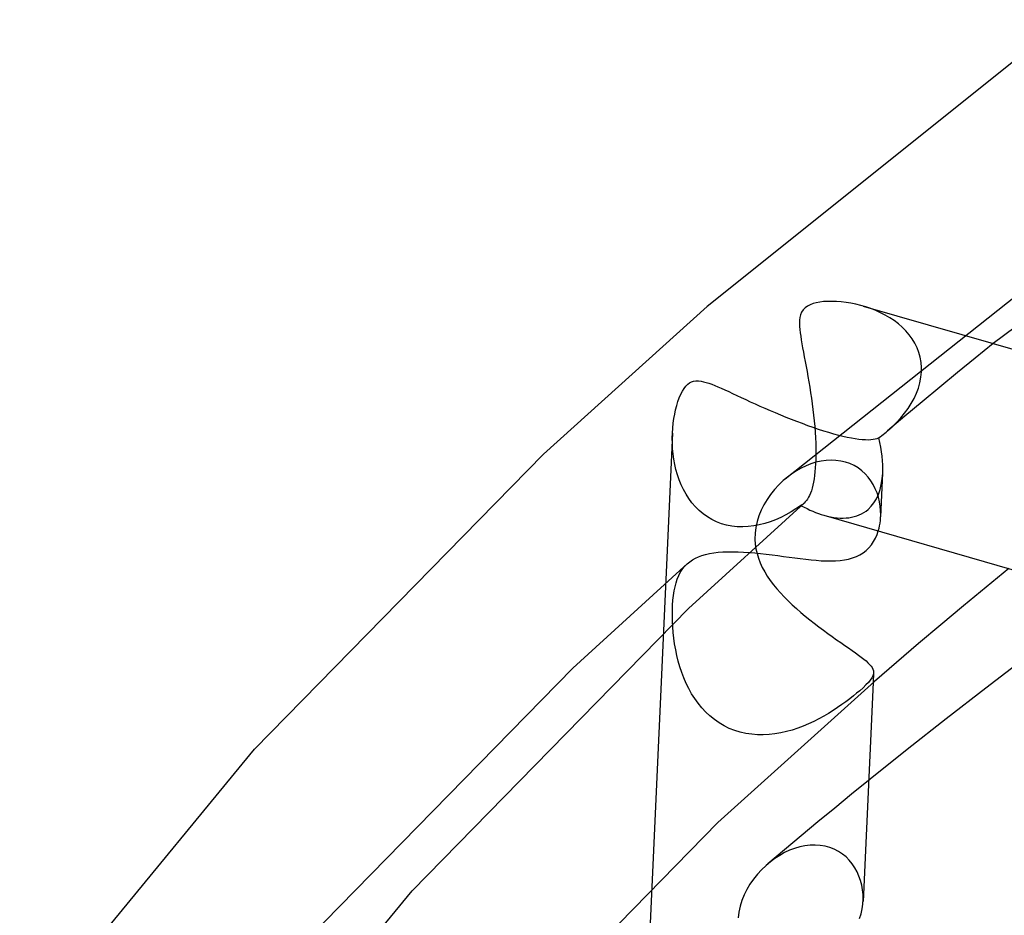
# Model space of a CAD drawing. Header units: millimetres. Extents: x -200 to 200, y -101 to 238.
# Tile 21 of 65: x -171 to -152, y 181 to 198. Entities that reach past the tile are written whole.
import ezdxf

# ---------------------------------------------------------------- set-up
doc = ezdxf.new("R2010")
doc.units = ezdxf.units.MM
doc.layers.add('HIDDEN', color=7, linetype='Continuous')
doc.layers.add('THICK', color=7, linetype='Continuous')

msp = doc.modelspace()

# ---------------------------------------------------------------- linework, layer by layer
at = {"layer": 'HIDDEN'}
for p, q in [((-150.464, 193.383), (-156.154, 188.873)), ((-154.628, 192.124), (-154.722, 192.151)), ((-154.534, 192.092), (-154.628, 192.124)), ((-154.441, 192.056), (-154.534, 192.092)), ((-154.351, 192.015), (-154.441, 192.056)), ((-154.262, 191.969), (-154.351, 192.015)), ((-154.176, 191.919), (-154.262, 191.969)), ((-154.094, 191.864), (-154.176, 191.919)), ((-154.015, 191.805), (-154.094, 191.864)), ((-153.942, 191.741), (-154.015, 191.805)), ((-153.873, 191.672), (-153.942, 191.741)), ((-153.81, 191.599), (-153.873, 191.672)), ((-153.753, 191.522), (-153.81, 191.599)), ((-153.704, 191.44), (-153.753, 191.522)), ((-153.661, 191.354), (-153.704, 191.44)), ((-153.627, 191.265), (-153.661, 191.354)), ((-152.227, 191.431), (-152.564, 191.158)), ((-153.602, 191.173), (-153.627, 191.265)), ((-153.585, 191.077), (-153.602, 191.173)), ((-152.564, 191.158), (-152.899, 190.884)), ((-153.577, 190.979), (-153.585, 191.077)), ((-153.577, 190.965), (-153.577, 190.979)), ((-153.577, 190.951), (-153.577, 190.965)), ((-153.607, 190.693), (-153.588, 190.794)), ((-153.588, 190.794), (-153.578, 190.895)), ((-153.578, 190.895), (-153.577, 190.909)), ((-153.577, 190.937), (-153.577, 190.951)), ((-153.577, 190.923), (-153.577, 190.937)), ((-153.577, 190.909), (-153.577, 190.923)), ((-152.899, 190.884), (-153.232, 190.609)), ((-158.061, 190.585), (-158.028, 190.627)), ((-158.028, 190.627), (-157.993, 190.662)), ((-157.993, 190.662), (-157.959, 190.687)), ((-157.959, 190.687), (-157.922, 190.707)), ((-157.922, 190.707), (-157.881, 190.72)), ((-157.881, 190.72), (-157.837, 190.727)), ((-157.837, 190.727), (-157.789, 190.727)), ((-157.789, 190.727), (-157.741, 190.721)), ((-157.741, 190.721), (-157.692, 190.711)), ((-157.692, 190.711), (-157.643, 190.698)), ((-157.643, 190.698), (-157.592, 190.681)), ((-157.592, 190.681), (-157.539, 190.662)), ((-157.539, 190.662), (-157.482, 190.64)), ((-157.482, 190.64), (-157.422, 190.614)), ((-157.422, 190.614), (-157.358, 190.587)), ((-153.673, 190.492), (-153.635, 190.592)), ((-153.635, 190.592), (-153.607, 190.693)), ((-153.232, 190.609), (-153.563, 190.334)), ((-158.177, 190.336), (-158.151, 190.407)), ((-158.151, 190.407), (-158.123, 190.473)), ((-158.123, 190.473), (-158.093, 190.533)), ((-158.093, 190.533), (-158.061, 190.585)), ((-157.358, 190.587), (-157.29, 190.556)), ((-157.29, 190.556), (-157.219, 190.524)), ((-157.219, 190.524), (-157.144, 190.489)), ((-157.144, 190.489), (-157.065, 190.453)), ((-157.065, 190.453), (-156.983, 190.414)), ((-156.983, 190.414), (-156.898, 190.375)), ((-153.718, 190.394), (-153.673, 190.492)), ((-158.221, 190.181), (-158.2, 190.26)), ((-158.2, 190.26), (-158.177, 190.336)), ((-156.898, 190.375), (-156.81, 190.334)), ((-156.81, 190.334), (-156.72, 190.294)), ((-156.72, 190.294), (-156.628, 190.252)), ((-156.628, 190.252), (-156.534, 190.21)), ((-153.563, 190.334), (-153.892, 190.059)), ((-153.831, 190.204), (-153.771, 190.298)), ((-153.771, 190.298), (-153.718, 190.394)), ((-158.253, 190.015), (-158.238, 190.099)), ((-158.238, 190.099), (-158.221, 190.181)), ((-156.534, 190.21), (-156.438, 190.169)), ((-156.438, 190.169), (-156.34, 190.127)), ((-156.34, 190.127), (-156.241, 190.085)), ((-156.241, 190.085), (-156.14, 190.044)), ((-156.14, 190.044), (-156.038, 190.003)), ((-153.892, 190.059), (-154.219, 189.782)), ((-153.97, 190.026), (-153.898, 190.114)), ((-153.898, 190.114), (-153.831, 190.204)), ((-158.275, 189.833), (-158.265, 189.926)), ((-158.265, 189.926), (-158.253, 190.015)), ((-156.038, 190.003), (-155.936, 189.963)), ((-155.936, 189.963), (-155.834, 189.925)), ((-155.834, 189.925), (-155.731, 189.887)), ((-155.731, 189.887), (-155.629, 189.851)), ((-155.629, 189.851), (-155.528, 189.817)), ((-154.219, 189.782), (-154.131, 189.86)), ((-154.131, 189.86), (-154.048, 189.941)), ((-154.048, 189.941), (-153.97, 190.026)), ((-158.281, 189.739), (-158.673, 181.171)), ((-158.283, 189.644), (-158.281, 189.737)), ((-158.281, 189.737), (-158.275, 189.833)), ((-155.528, 189.817), (-155.429, 189.785)), ((-155.429, 189.785), (-155.333, 189.756)), ((-155.333, 189.756), (-155.239, 189.729)), ((-155.239, 189.729), (-155.148, 189.704)), ((-155.148, 189.704), (-155.062, 189.683)), ((-155.062, 189.683), (-154.979, 189.665)), ((-154.979, 189.665), (-154.902, 189.649)), ((-154.387, 189.651), (-154.358, 189.672)), ((-154.358, 189.672), (-154.329, 189.693)), ((-154.329, 189.693), (-154.301, 189.715)), ((-154.301, 189.715), (-154.273, 189.737)), ((-154.273, 189.737), (-154.246, 189.759)), ((-154.246, 189.759), (-154.219, 189.782)), ((-158.282, 189.548), (-158.283, 189.644)), ((-158.277, 189.45), (-158.282, 189.548)), ((-154.902, 189.649), (-154.829, 189.637)), ((-154.829, 189.637), (-154.76, 189.627)), ((-154.76, 189.627), (-154.697, 189.621)), ((-154.697, 189.621), (-154.638, 189.617)), ((-154.638, 189.617), (-154.584, 189.616)), ((-154.584, 189.616), (-154.536, 189.618)), ((-154.536, 189.618), (-154.492, 189.623)), ((-154.492, 189.623), (-154.452, 189.63)), ((-154.452, 189.63), (-154.417, 189.639)), ((-154.417, 189.639), (-154.387, 189.651)), ((-158.268, 189.351), (-158.277, 189.45)), ((-158.255, 189.251), (-158.268, 189.351)), ((-158.237, 189.15), (-158.255, 189.251)), ((-158.214, 189.051), (-158.237, 189.15)), ((-155.758, 189.123), (-155.849, 189.079)), ((-155.665, 189.159), (-155.758, 189.123)), ((-155.57, 189.189), (-155.665, 189.159)), ((-155.475, 189.21), (-155.57, 189.189)), ((-155.38, 189.224), (-155.475, 189.21)), ((-155.286, 189.229), (-155.38, 189.224)), ((-155.193, 189.226), (-155.286, 189.229)), ((-155.102, 189.213), (-155.193, 189.226)), ((-155.014, 189.193), (-155.102, 189.213)), ((-154.93, 189.164), (-155.014, 189.193)), ((-154.851, 189.127), (-154.93, 189.164)), ((-154.776, 189.082), (-154.851, 189.127)), ((-158.186, 188.953), (-158.214, 189.051)), ((-158.154, 188.858), (-158.186, 188.953)), ((-156.025, 188.973), (-156.108, 188.911)), ((-155.938, 189.029), (-156.025, 188.973)), ((-155.849, 189.079), (-155.938, 189.029)), ((-154.707, 189.03), (-154.776, 189.082)), ((-154.643, 188.972), (-154.707, 189.03)), ((-154.585, 188.909), (-154.643, 188.972)), ((-154.311, 188.985), (-154.349, 188.157)), ((-158.116, 188.764), (-158.154, 188.858)), ((-158.073, 188.674), (-158.116, 188.764)), ((-156.274, 188.762), (-156.353, 188.676)), ((-156.189, 188.843), (-156.274, 188.762)), ((-156.108, 188.911), (-156.189, 188.843)), ((-154.534, 188.84), (-154.585, 188.909)), ((-154.489, 188.767), (-154.534, 188.84)), ((-154.45, 188.69), (-154.489, 188.767)), ((-158.024, 188.586), (-158.073, 188.674)), ((-157.971, 188.503), (-158.024, 188.586)), ((-156.427, 188.584), (-156.494, 188.488)), ((-156.353, 188.676), (-156.427, 188.584)), ((-154.417, 188.61), (-154.45, 188.69)), ((-154.391, 188.528), (-154.417, 188.61)), ((-157.912, 188.423), (-157.971, 188.503)), ((-157.847, 188.349), (-157.912, 188.423)), ((-156.553, 188.388), (-156.605, 188.284)), ((-156.494, 188.488), (-156.553, 188.388)), ((-155.859, 188.376), (-155.948, 188.313)), ((-155.848, 188.381), (-155.859, 188.376)), ((-155.837, 188.387), (-155.848, 188.381)), ((-155.826, 188.393), (-155.837, 188.387)), ((-155.815, 188.401), (-155.826, 188.393)), ((-155.805, 188.409), (-155.815, 188.401)), ((-155.795, 188.417), (-155.805, 188.409)), ((-154.371, 188.445), (-154.391, 188.528)), ((-154.357, 188.36), (-154.371, 188.445)), ((-154.349, 188.276), (-154.357, 188.36)), ((-157.777, 188.279), (-157.847, 188.349)), ((-157.701, 188.216), (-157.777, 188.279)), ((-157.621, 188.159), (-157.701, 188.216)), ((-156.649, 188.178), (-156.683, 188.069)), ((-156.605, 188.284), (-156.649, 188.178)), ((-156.137, 188.199), (-156.234, 188.149)), ((-156.041, 188.254), (-156.137, 188.199)), ((-155.948, 188.313), (-156.041, 188.254)), ((-154.35, 188.14), (-154.348, 188.191)), ((-154.348, 188.191), (-154.349, 188.276)), ((-157.536, 188.108), (-157.621, 188.159)), ((-157.447, 188.066), (-157.536, 188.108)), ((-157.354, 188.03), (-157.447, 188.066)), ((-157.257, 188.003), (-157.354, 188.03)), ((-157.157, 187.984), (-157.257, 188.003)), ((-156.745, 187.987), (-156.849, 187.974)), ((-156.641, 188.006), (-156.745, 187.987)), ((-156.683, 188.069), (-156.707, 187.958)), ((-156.537, 188.033), (-156.641, 188.006)), ((-156.435, 188.066), (-156.537, 188.033)), ((-156.334, 188.105), (-156.435, 188.066)), ((-156.234, 188.149), (-156.334, 188.105)), ((-154.38, 187.942), (-154.369, 187.991)), ((-154.369, 187.991), (-154.36, 188.04)), ((-154.36, 188.04), (-154.354, 188.09)), ((-154.354, 188.09), (-154.35, 188.14)), ((-157.056, 187.973), (-157.157, 187.984)), ((-156.953, 187.97), (-157.056, 187.973)), ((-156.849, 187.974), (-156.953, 187.97)), ((-156.721, 187.848), (-156.724, 187.737)), ((-156.707, 187.958), (-156.721, 187.848)), ((-154.393, 187.893), (-154.38, 187.942)), ((-156.724, 187.737), (-156.718, 187.645)), ((-156.718, 187.645), (-156.705, 187.554)), ((-157.724, 187.428), (-157.655, 187.448)), ((-157.655, 187.448), (-157.581, 187.465)), ((-157.581, 187.465), (-157.502, 187.479)), ((-157.502, 187.479), (-157.418, 187.489)), ((-157.418, 187.489), (-157.33, 187.496)), ((-157.33, 187.496), (-157.237, 187.499)), ((-157.237, 187.499), (-157.141, 187.5)), ((-157.141, 187.5), (-157.041, 187.498)), ((-157.041, 187.498), (-156.938, 187.493)), ((-156.938, 187.493), (-156.833, 187.486)), ((-156.705, 187.554), (-156.684, 187.464)), ((-156.684, 187.464), (-156.657, 187.376)), ((-160.165, 185.299), (-157.996, 187.278)), ((-158.059, 187.214), (-158.016, 187.26)), ((-158.001, 187.274), (-157.954, 187.312)), ((-157.954, 187.312), (-157.904, 187.346)), ((-157.904, 187.346), (-157.848, 187.377)), ((-157.848, 187.377), (-157.789, 187.404)), ((-157.789, 187.404), (-157.724, 187.428)), ((-156.657, 187.376), (-156.624, 187.289)), ((-156.624, 187.289), (-156.584, 187.204)), ((-158.163, 187.049), (-158.132, 187.109)), ((-158.132, 187.109), (-158.098, 187.164)), ((-158.098, 187.164), (-158.059, 187.214)), ((-156.584, 187.204), (-156.539, 187.12)), ((-156.539, 187.12), (-156.489, 187.038)), ((-158.232, 186.84), (-158.212, 186.915)), ((-158.212, 186.915), (-158.189, 186.985)), ((-158.189, 186.985), (-158.163, 187.049)), ((-156.489, 187.038), (-156.434, 186.958)), ((-156.434, 186.958), (-156.374, 186.878)), ((-156.374, 186.878), (-156.31, 186.8)), ((-158.261, 186.674), (-158.248, 186.76)), ((-158.248, 186.76), (-158.232, 186.84)), ((-156.31, 186.8), (-156.243, 186.723)), ((-156.243, 186.723), (-156.172, 186.647)), ((-158.278, 186.488), (-158.271, 186.583)), ((-158.271, 186.583), (-158.261, 186.674)), ((-156.172, 186.647), (-156.097, 186.572)), ((-156.097, 186.572), (-156.02, 186.498)), ((-158.282, 186.388), (-158.278, 186.488)), ((-158.282, 186.288), (-158.282, 186.388)), ((-156.02, 186.498), (-155.94, 186.426)), ((-155.94, 186.426), (-155.858, 186.354)), ((-155.858, 186.354), (-155.774, 186.284)), ((-158.28, 186.186), (-158.282, 186.288)), ((-158.274, 186.081), (-158.28, 186.186)), ((-155.774, 186.284), (-155.689, 186.216)), ((-155.689, 186.216), (-155.603, 186.148)), ((-155.603, 186.148), (-155.517, 186.082)), ((-158.266, 185.975), (-158.274, 186.081)), ((-158.254, 185.867), (-158.266, 185.975)), ((-155.517, 186.082), (-155.431, 186.018)), ((-155.431, 186.018), (-155.346, 185.956)), ((-155.346, 185.956), (-155.262, 185.897)), ((-158.239, 185.759), (-158.254, 185.867)), ((-158.22, 185.65), (-158.239, 185.759)), ((-155.262, 185.897), (-155.18, 185.839)), ((-155.18, 185.839), (-155.101, 185.784)), ((-155.101, 185.784), (-155.026, 185.732)), ((-158.197, 185.541), (-158.22, 185.65)), ((-155.026, 185.732), (-154.954, 185.682)), ((-154.954, 185.682), (-154.887, 185.635)), ((-154.887, 185.635), (-154.825, 185.591)), ((-154.825, 185.591), (-154.767, 185.549)), ((-158.171, 185.433), (-158.197, 185.541)), ((-158.14, 185.326), (-158.171, 185.433)), ((-154.767, 185.549), (-154.714, 185.51)), ((-154.714, 185.51), (-154.666, 185.472)), ((-154.666, 185.472), (-154.624, 185.437)), ((-154.624, 185.437), (-154.588, 185.404)), ((-154.588, 185.404), (-154.557, 185.372)), ((-165.605, 179.744), (-160.165, 185.299)), ((-158.105, 185.22), (-158.14, 185.326)), ((-158.066, 185.116), (-158.105, 185.22)), ((-154.557, 185.372), (-154.531, 185.341)), ((-154.531, 185.341), (-154.511, 185.311)), ((-154.511, 185.311), (-154.496, 185.282)), ((-154.496, 185.282), (-154.487, 185.253)), ((-154.484, 185.214), (-154.492, 185.03)), ((-154.487, 185.253), (-154.483, 185.225)), ((-154.483, 185.225), (-154.486, 185.191)), ((-158.022, 185.014), (-158.066, 185.116)), ((-157.973, 184.915), (-158.022, 185.014)), ((-154.58, 185.033), (-154.626, 184.984)), ((-154.544, 185.077), (-154.58, 185.033)), ((-154.516, 185.118), (-154.544, 185.077)), ((-154.497, 185.155), (-154.516, 185.118)), ((-154.486, 185.191), (-154.497, 185.155)), ((-157.92, 184.818), (-157.973, 184.915)), ((-154.802, 184.826), (-154.864, 184.776)), ((-154.744, 184.875), (-154.802, 184.826)), ((-154.681, 184.931), (-154.744, 184.875)), ((-154.626, 184.984), (-154.681, 184.931)), ((-157.861, 184.726), (-157.92, 184.818)), ((-157.797, 184.637), (-157.861, 184.726)), ((-155.004, 184.668), (-155.081, 184.613)), ((-154.932, 184.723), (-155.004, 184.668)), ((-154.864, 184.776), (-154.932, 184.723)), ((-157.728, 184.552), (-157.797, 184.637)), ((-157.653, 184.472), (-157.728, 184.552)), ((-157.574, 184.398), (-157.653, 184.472)), ((-155.246, 184.502), (-155.333, 184.447)), ((-155.162, 184.557), (-155.246, 184.502)), ((-155.081, 184.613), (-155.162, 184.557)), ((-157.489, 184.329), (-157.574, 184.398)), ((-157.399, 184.267), (-157.489, 184.329)), ((-155.612, 184.294), (-155.711, 184.248)), ((-155.517, 184.343), (-155.612, 184.294)), ((-155.423, 184.394), (-155.517, 184.343)), ((-155.333, 184.447), (-155.423, 184.394)), ((-157.305, 184.212), (-157.399, 184.267)), ((-157.207, 184.164), (-157.305, 184.212)), ((-157.105, 184.124), (-157.207, 184.164)), ((-157, 184.092), (-157.105, 184.124)), ((-156.893, 184.068), (-157, 184.092)), ((-156.127, 184.102), (-156.236, 184.078)), ((-156.02, 184.132), (-156.127, 184.102)), ((-155.915, 184.167), (-156.02, 184.132)), ((-155.812, 184.206), (-155.915, 184.167)), ((-155.711, 184.248), (-155.812, 184.206)), ((-156.784, 184.052), (-156.893, 184.068)), ((-156.675, 184.043), (-156.784, 184.052)), ((-156.565, 184.042), (-156.675, 184.043)), ((-156.455, 184.047), (-156.565, 184.042)), ((-156.345, 184.06), (-156.455, 184.047)), ((-156.236, 184.078), (-156.345, 184.06)), ((-154.577, 183.179), (-154.898, 182.919)), ((-154.898, 182.919), (-155.217, 182.657)), ((-155.217, 182.657), (-155.535, 182.396)), ((-155.535, 182.396), (-155.851, 182.133)), ((-155.851, 182.133), (-156.165, 181.871)), ((-156.165, 181.871), (-156.477, 181.607)), ((-156.07, 181.861), (-156.164, 181.817)), ((-155.975, 181.897), (-156.07, 181.861)), ((-155.878, 181.926), (-155.975, 181.897)), ((-155.78, 181.947), (-155.878, 181.926)), ((-155.682, 181.958), (-155.78, 181.947)), ((-155.586, 181.961), (-155.682, 181.958)), ((-155.491, 181.955), (-155.586, 181.961)), ((-155.399, 181.94), (-155.491, 181.955)), ((-155.31, 181.915), (-155.399, 181.94)), ((-155.225, 181.882), (-155.31, 181.915)), ((-155.146, 181.841), (-155.225, 181.882)), ((-156.345, 181.708), (-156.431, 181.645)), ((-156.256, 181.766), (-156.345, 181.708)), ((-156.164, 181.817), (-156.256, 181.766)), ((-155.072, 181.791), (-155.146, 181.841)), ((-155.003, 181.735), (-155.072, 181.791)), ((-154.941, 181.672), (-155.003, 181.735)), ((-154.886, 181.604), (-154.941, 181.672)), ((-156.598, 181.495), (-156.677, 181.408)), ((-156.513, 181.576), (-156.598, 181.495)), ((-156.431, 181.645), (-156.513, 181.576)), ((-154.837, 181.53), (-154.886, 181.604)), ((-154.794, 181.453), (-154.837, 181.53)), ((-156.75, 181.317), (-156.817, 181.221)), ((-156.677, 181.408), (-156.75, 181.317)), ((-154.759, 181.372), (-154.794, 181.453)), ((-154.73, 181.288), (-154.759, 181.372)), ((-156.876, 181.121), (-156.928, 181.018)), ((-156.817, 181.221), (-156.876, 181.121)), ((-154.707, 181.202), (-154.73, 181.288)), ((-154.692, 181.114), (-154.707, 181.202)), ((-154.682, 181.026), (-154.692, 181.114)), ((-156.928, 181.018), (-156.971, 180.912)), ((-154.68, 180.938), (-154.682, 181.026)), ((-157.004, 180.803), (-157.028, 180.693)), ((-156.971, 180.912), (-157.004, 180.803)), ((-157.028, 180.693), (-157.042, 180.583))]:
    msp.add_line(p, q, dxfattribs=at)
for start_param, end_param in [(-2.597154, -2.270372), (-3.097734, -2.597154), (2.35809, 2.363792), (2.597103, 3.185452)]:
    msp.add_ellipse((-156.243, 190.509), major_axis=(-1.61, 2.246), ratio=0.477166, start_param=start_param, end_param=end_param, dxfattribs=at)
at = {"layer": 'THICK'}
for p, q in [((-150.856, 197.548), (-157.627, 192.129)), ((-145.515, 196.46), (-152.227, 191.431)), ((-160.717, 189.343), (-157.627, 192.129)), ((-155.777, 192.107), (-155.814, 192.068)), ((-155.733, 192.138), (-155.777, 192.107)), ((-155.682, 192.165), (-155.733, 192.138)), ((-155.625, 192.186), (-155.682, 192.165)), ((-155.564, 192.202), (-155.625, 192.186)), ((-155.498, 192.214), (-155.564, 192.202)), ((-155.426, 192.223), (-155.498, 192.214)), ((-155.349, 192.228), (-155.426, 192.223)), ((-155.268, 192.229), (-155.349, 192.228)), ((-155.183, 192.226), (-155.268, 192.229)), ((-155.094, 192.219), (-155.183, 192.226)), ((-155.003, 192.208), (-155.094, 192.219)), ((-154.911, 192.194), (-155.003, 192.208)), ((-154.817, 192.175), (-154.911, 192.194)), ((-154.722, 192.151), (-154.817, 192.175)), ((-154.681, 192.14), (-142.766, 188.7)), ((-155.873, 191.926), (-155.88, 191.871)), ((-155.861, 191.977), (-155.873, 191.926)), ((-155.841, 192.024), (-155.861, 191.977)), ((-155.814, 192.068), (-155.841, 192.024)), ((-155.88, 191.871), (-155.882, 191.814)), ((-155.882, 191.814), (-155.88, 191.756)), ((-155.88, 191.756), (-155.875, 191.697)), ((-155.875, 191.697), (-155.868, 191.636)), ((-155.868, 191.636), (-155.859, 191.57)), ((-155.859, 191.57), (-155.848, 191.501)), ((-155.848, 191.501), (-155.836, 191.427)), ((-155.836, 191.427), (-155.822, 191.35)), ((-155.822, 191.35), (-155.807, 191.268)), ((-155.807, 191.268), (-155.791, 191.183)), ((-155.791, 191.183), (-155.774, 191.093)), ((-155.774, 191.093), (-155.756, 191)), ((-155.756, 191), (-155.739, 190.905)), ((-155.739, 190.905), (-155.722, 190.807)), ((-155.722, 190.807), (-155.705, 190.708)), ((-155.705, 190.708), (-155.688, 190.606)), ((-155.688, 190.606), (-155.672, 190.504)), ((-155.672, 190.504), (-155.656, 190.399)), ((-155.656, 190.399), (-155.642, 190.294)), ((-155.642, 190.294), (-155.628, 190.188)), ((-155.628, 190.188), (-155.616, 190.081)), ((-155.616, 190.081), (-155.605, 189.973)), ((-155.605, 189.973), (-155.595, 189.866)), ((-155.595, 189.866), (-155.587, 189.76)), ((-155.587, 189.76), (-155.581, 189.654)), ((-155.581, 189.654), (-155.576, 189.549)), ((-155.576, 189.549), (-155.574, 189.446)), ((-166.175, 183.769), (-160.717, 189.343)), ((-155.573, 189.346), (-155.575, 189.25)), ((-155.574, 189.446), (-155.573, 189.346)), ((-155.578, 189.162), (-155.583, 189.086)), ((-155.577, 189.177), (-155.578, 189.162)), ((-155.576, 189.206), (-155.577, 189.191)), ((-155.577, 189.191), (-155.577, 189.177)), ((-155.575, 189.235), (-155.576, 189.22)), ((-155.576, 189.22), (-155.576, 189.206)), ((-155.575, 189.25), (-155.575, 189.235)), ((-155.597, 188.942), (-155.607, 188.876)), ((-155.589, 189.012), (-155.597, 188.942)), ((-155.583, 189.086), (-155.589, 189.012)), ((-155.63, 188.756), (-155.643, 188.702)), ((-155.617, 188.814), (-155.63, 188.756)), ((-155.607, 188.876), (-155.617, 188.814)), ((-155.692, 188.565), (-155.711, 188.528)), ((-155.675, 188.607), (-155.692, 188.565)), ((-155.658, 188.652), (-155.675, 188.607)), ((-155.643, 188.702), (-155.658, 188.652)), ((-157.977, 186.428), (-155.794, 188.418)), ((-155.772, 188.44), (-155.794, 188.418)), ((-155.751, 188.465), (-155.772, 188.44)), ((-155.73, 188.495), (-155.751, 188.465)), ((-155.711, 188.528), (-155.73, 188.495)), ((-155.42, 188.19), (-146.329, 185.566)), ((-154.446, 187.757), (-154.417, 187.824)), ((-154.417, 187.824), (-154.393, 187.893)), ((-154.571, 187.574), (-154.523, 187.631)), ((-154.523, 187.631), (-154.482, 187.692)), ((-154.482, 187.692), (-154.446, 187.757)), ((-156.833, 187.486), (-156.726, 187.477)), ((-156.726, 187.477), (-156.617, 187.466)), ((-156.617, 187.466), (-156.508, 187.453)), ((-156.508, 187.453), (-156.4, 187.44)), ((-156.4, 187.44), (-156.291, 187.426)), ((-154.808, 187.409), (-154.742, 187.441)), ((-154.742, 187.441), (-154.68, 187.479)), ((-154.68, 187.479), (-154.623, 187.524)), ((-154.623, 187.524), (-154.571, 187.574)), ((-156.291, 187.426), (-156.183, 187.412)), ((-156.183, 187.412), (-156.076, 187.397)), ((-156.076, 187.397), (-155.97, 187.383)), ((-155.97, 187.383), (-155.866, 187.37)), ((-155.866, 187.37), (-155.764, 187.358)), ((-155.764, 187.358), (-155.663, 187.347)), ((-155.663, 187.347), (-155.565, 187.338)), ((-155.565, 187.338), (-155.47, 187.331)), ((-155.47, 187.331), (-155.377, 187.327)), ((-155.377, 187.327), (-155.286, 187.326)), ((-155.286, 187.326), (-155.199, 187.328)), ((-155.199, 187.328), (-155.114, 187.335)), ((-155.114, 187.335), (-155.032, 187.346)), ((-155.032, 187.346), (-154.954, 187.361)), ((-154.954, 187.361), (-154.879, 187.382)), ((-154.879, 187.382), (-154.808, 187.409)), ((-151.927, 187.182), (-152.359, 186.829)), ((-152.359, 186.829), (-152.787, 186.476)), ((-163.198, 181.098), (-157.977, 186.428)), ((-152.787, 186.476), (-153.212, 186.121)), ((-153.212, 186.121), (-153.634, 185.766)), ((-153.634, 185.766), (-154.052, 185.409)), ((-154.052, 185.409), (-154.467, 185.052)), ((-151.607, 185.502), (-152.363, 184.926)), ((-157.426, 182.384), (-154.467, 185.052)), ((-154.492, 185.03), (-154.681, 180.897)), ((-152.363, 184.926), (-153.109, 184.346)), ((-153.109, 184.346), (-153.847, 183.764)), ((-170.608, 178.381), (-166.175, 183.769)), ((-153.847, 183.764), (-154.577, 183.179)), ((-162.627, 177.073), (-157.426, 182.384)), ((-158.673, 181.171), (-158.743, 179.634)), ((-167.408, 175.981), (-163.198, 181.098)), ((-154.685, 180.845), (-154.68, 180.938)), ((-154.717, 180.662), (-154.697, 180.753)), ((-154.697, 180.753), (-154.685, 180.845)), ((-154.746, 180.573), (-154.717, 180.662))]:
    msp.add_line(p, q, dxfattribs=at)
msp.add_ellipse((-156.243, 190.509), major_axis=(-1.61, 2.246), ratio=0.477166, start_param=2.363792, end_param=2.597103, dxfattribs=at)

doc.saveas('drawing.dxf')
